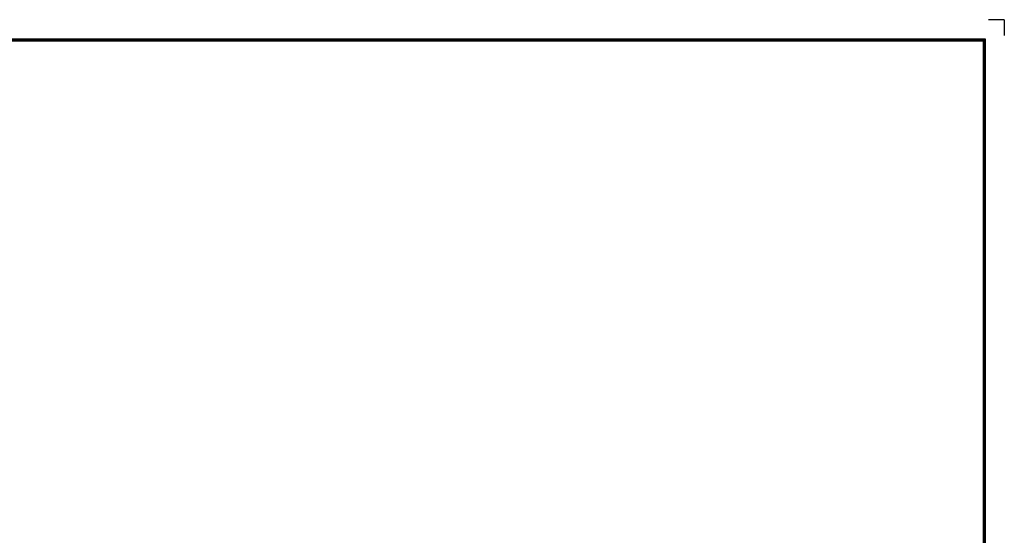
# Model space of a CAD drawing. Extents: x 23 to 2175, y 26 to 490.
# Tile 20 of 55: x 345 to 684, y 312 to 490. Entities that reach past the tile are written whole.
import ezdxf
from ezdxf.enums import TextEntityAlignment as Align

# ---------------------------------------------------------------- set-up
doc = ezdxf.new("R2010")
doc.units = 0
doc.header["$LTSCALE"] = 23.1
doc.header["$MEASUREMENT"] = 0
doc.layers.get('0').update_dxf_attribs({"linetype": 'CONTINUOUS', "lineweight": 25})
doc.layers.add('outline', color=7, linetype='CONTINUOUS', lineweight=25)
doc.styles.get("Standard").update_dxf_attribs({"font": 'isocp3.shx', "bigfont": 'gbcbig.shx'})

# ---------------------------------------------------------------- blocks, each defined once
blk = doc.blocks.new('A3')
at = {"color": 7}
for p, q in [((4.24, 295.1), (422.79, 295.1)), ((4.47, 294.88), (422.57, 294.88)), ((4.69, 294.65), (422.34, 294.65)), ((422.34, 294.65), (422.34, 4.69)), ((422.57, 294.88), (422.57, 4.47)), ((422.79, 295.1), (422.79, 4.24))]:
    blk.add_line(p, q, dxfattribs=at)
at = {"layer": 'outline'}
for q in [(423.5, 299.35), (427.04, 295.81)]:
    blk.add_line((427.04, 299.35), q, dxfattribs=at)
for tag, p in [('XXXE', (314.78, 30.61)), ('XXXC', (347.81, 30.61)), ('XXXA', (398.56, 30.61)), ('XXXG', (272.29, 23.61)), ('XXXK', (288.54, 22.59)), ('XXXF', (314.78, 23.61)), ('XXXD', (347.81, 23.61)), ('XXXB', (398.56, 23.61)), ('XXXM', (275.67, 6.73))]:
    blk.add_attdef(tag, text='', height=2.5, dxfattribs=at).set_placement(p, align=Align.CENTER)
blk.add_attdef('XXXJ', text='', height=2.5, dxfattribs=at).set_placement((277.85, 17.63), align=Align.MIDDLE_RIGHT)

msp = doc.modelspace()

# ---------------------------------------------------------------- block references
at = {"layer": 'outline', "xscale": 1.548034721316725, "yscale": 1.548034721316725, "zscale": 1.548034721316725}
msp.add_blockref('A3', (23.02, 26.55), dxfattribs=at)

doc.saveas('drawing.dxf')
